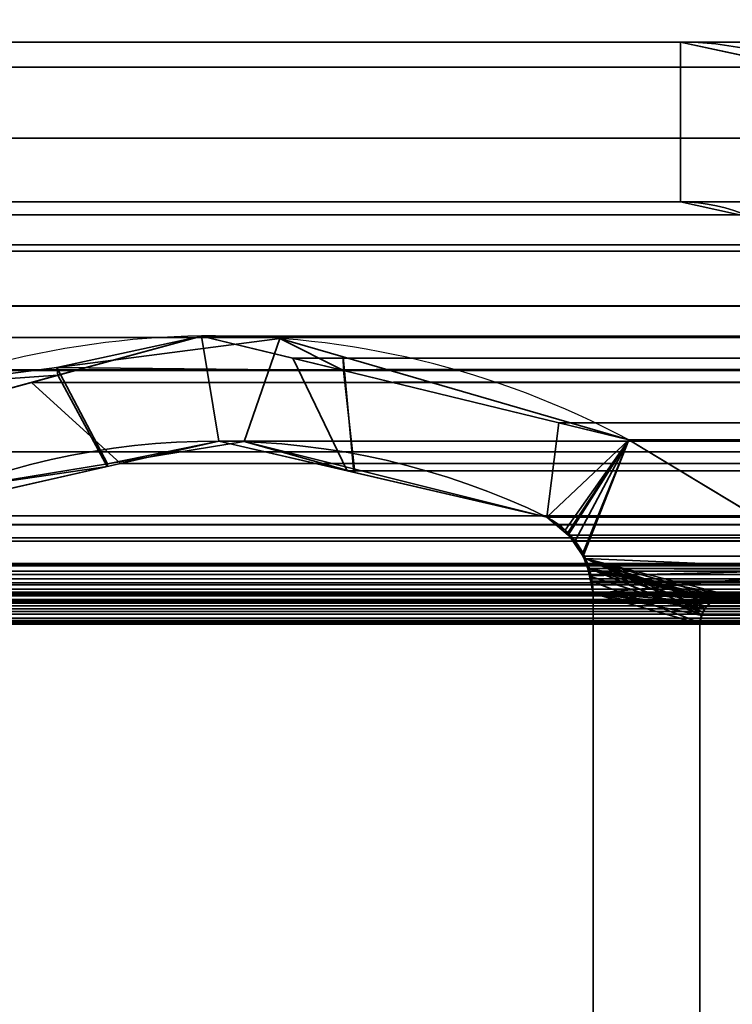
# Model space of a CAD drawing. Header units: millimetres. Extents: x -493 to 6693, y -115 to 135.
# Tile 91 of 256: x -309.38 to -302.69, y 6.97 to 16.21. Entities that reach past the tile are written whole.
import ezdxf

# ---------------------------------------------------------------- set-up
doc = ezdxf.new("R2010")
doc.units = ezdxf.units.MM
doc.layers.add('151', color=7, linetype='Continuous', true_color=0xffffff)

# ---------------------------------------------------------------- blocks, each defined once
blk = doc.blocks.new('UG_SURFACE_001')
at = {"layer": '151', "color": 252, "linetype": 'Continuous', "lineweight": 35}
for points in [[(492.5, -15, 2200.2499), (492.5, 125, 2200.2499), (-492.5, 125, 2200.2499), (-492.5, -15, 2200.2499)], [(-342.5, -15, 2050.2501), (-342.5, 125, 2050.2501), (342.5, 125, 2050.2501), (342.5, -15, 2050.2501)]]:
    blk.add_3dface(points, dxfattribs=at)
blk = doc.blocks.new('UG_SURFACE_150')
at = {"layer": '151', "color": 7, "linetype": 'Continuous', "lineweight": 35}
for points in [[(-309.0308, 12.9471, -7.75), (-307.6741, 13.2423, 2014.924), (-306.3414, 12.9181, 2013.5913)], [(-309.0308, 12.9471, -7.75), (-309.0199, 12.8746, 2016.2699), (-307.6741, 13.2423, 2014.924)], [(-306.3414, 12.9181, 2013.5913), (-306.937, 13.2198, -7.75), (-309.0308, 12.9471, -7.75)], [(-309.0308, 12.9471, -7.75), (-306.937, 13.2198, -7.75), (-307.2734, 12.2515, -7.75), (-308.5538, 12.0433, -7.75)], [(-308.5576, 12.0188, 2015.8076), (-307.5121, 12.2561, 2014.7622), (-307.6741, 13.2423, 2014.924), (-309.0199, 12.8746, 2016.2699)], [(-306.3414, 12.9181, 2013.5913), (-307.6741, 13.2423, 2014.924), (-307.5121, 12.2561, 2014.7622), (-306.2342, 11.9601, 2013.4842)], [(-306.2484, 11.9958, -7.75), (-307.2734, 12.2515, -7.75), (-306.937, 13.2198, -7.75), (-306.343, 13.0469, -7.75)], [(-306.3414, 12.9181, 2013.5913), (-306.343, 13.0469, -7.75), (-306.937, 13.2198, -7.75)], [(-306.343, 13.0469, -7.75), (-306.3414, 12.9181, 2013.5913), (-303.663, 12.2666, 2010.9129)], [(-303.663, 12.2666, 2010.9129), (-303.663, 12.2666, -7.75), (-306.343, 13.0469, -7.75)], [(-306.343, 13.0469, -7.75), (-303.663, 12.2666, -7.75), (-304.4322, 11.5427, -7.75), (-306.2484, 11.9958, -7.75)], [(-309.0199, 12.8746, 2016.2699), (-309.0308, 12.9471, -7.75), (-310.2655, 12.7862, -7.75)], [(-308.5538, 12.0433, -7.75), (-310.0095, 11.8066, -7.75), (-310.2655, 12.7862, -7.75), (-309.0308, 12.9471, -7.75)], [(-311.652, 12.1555, -7.75), (-311.652, 12.1555, 2018.9021), (-309.0199, 12.8746, 2016.2699)], [(-309.0199, 12.8746, 2016.2699), (-310.2655, 12.7862, -7.75), (-311.652, 12.1555, -7.75)], [(-309.0199, 12.8746, 2016.2699), (-311.652, 12.1555, 2018.9021), (-310.595, 11.5565, 2017.8449), (-308.5576, 12.0188, 2015.8076)], [(-306.2342, 11.9601, 2013.4842), (-304.4322, 11.5427, 2011.6823), (-303.663, 12.2666, 2010.9129), (-306.3414, 12.9181, 2013.5913)], [(-307.5121, 12.2561, 2014.7622), (-308.5576, 12.0188, 2015.8076), (-308.5538, 12.0433, -7.75)], [(-307.5121, 12.2561, 2014.7622), (-308.5538, 12.0433, -7.75), (-307.2734, 12.2515, -7.75)], [(-306.2342, 11.9601, 2013.4842), (-307.5121, 12.2561, 2014.7622), (-307.2734, 12.2515, -7.75)], [(-307.2734, 12.2515, -7.75), (-306.2484, 11.9958, -7.75), (-306.2342, 11.9601, 2013.4842)], [(-304.2607, 11.4215, -7.75), (-304.4322, 11.5427, -7.75), (-303.663, 12.2666, -7.75)], [(-303.663, 12.2666, 2010.9129), (-304.4322, 11.5427, 2011.6823), (-304.2403, 11.3814, 2011.4903)], [(-304.2396, 11.3921, -7.75), (-304.2607, 11.4215, -7.75), (-303.663, 12.2666, -7.75)], [(-304.2403, 11.3814, 2011.4903), (-304.1691, 11.3216, 2011.4191), (-303.663, 12.2666, 2010.9129)], [(-304.0977, 11.1942, -7.75), (-304.2396, 11.3921, -7.75), (-303.663, 12.2666, -7.75)], [(-303.663, 12.2666, 2010.9129), (-304.1691, 11.3216, 2011.4191), (-304.1008, 11.1889, 2011.3509)], [(-304.1008, 11.1889, 2011.3509), (-304.0347, 11.0607, 2011.2846), (-301.6499, 11.0514, 2008.8999), (-303.663, 12.2666, 2010.9129)], [(-303.663, 12.2666, -7.75), (-301.6499, 11.0514, -7.75), (-304.0701, 11.1557, -7.75), (-304.0977, 11.1942, -7.75)], [(-303.663, 12.2666, 2010.9129), (-301.6499, 11.0514, 2008.8999), (-301.6499, 11.0514, -7.75), (-303.663, 12.2666, -7.75)], [(-308.5576, 12.0188, 2015.8076), (-310.595, 11.5565, 2017.8449), (-310.0095, 11.8066, -7.75)], [(-310.0095, 11.8066, -7.75), (-308.5538, 12.0433, -7.75), (-308.5576, 12.0188, 2015.8076)], [(-306.2484, 11.9958, -7.75), (-304.4322, 11.5427, -7.75), (-304.4322, 11.5427, 2011.6823)], [(-304.4322, 11.5427, 2011.6823), (-306.2342, 11.9601, 2013.4842), (-306.2484, 11.9958, -7.75)], [(-304.4322, 11.5427, -7.75), (-304.2607, 11.4215, -7.75), (-304.2403, 11.3814, 2011.4903)], [(-304.2403, 11.3814, 2011.4903), (-304.4322, 11.5427, 2011.6823), (-304.4322, 11.5427, -7.75)], [(-304.2607, 11.4215, -7.75), (-304.2396, 11.3921, -7.75), (-304.2403, 11.3814, 2011.4903)], [(-304.1691, 11.3216, 2011.4191), (-304.2403, 11.3814, 2011.4903), (-304.2396, 11.3921, -7.75)], [(-304.2396, 11.3921, -7.75), (-304.0977, 11.1942, -7.75), (-304.1008, 11.1889, 2011.3509)], [(-304.1008, 11.1889, 2011.3509), (-304.1691, 11.3216, 2011.4191), (-304.2396, 11.3921, -7.75)], [(-304.0347, 11.0607, 2011.2846), (-304.1008, 11.1889, 2011.3509), (-304.0977, 11.1942, -7.75)], [(-304.0977, 11.1942, -7.75), (-304.0701, 11.1557, -7.75), (-304.0244, 10.9915, 2011.2743)], [(-304.0244, 10.9915, 2011.2743), (-304.0347, 11.0607, 2011.2846), (-304.0977, 11.1942, -7.75)], [(-304.0701, 11.1557, -7.75), (-302.9121, 10.7338, -7.75), (-302.9472, 10.6857, -7.75)], [(-304.0701, 11.1557, -7.75), (-302.8168, 10.7922, -7.75), (-302.8903, 10.7471, -7.75)], [(-304.0701, 11.1557, -7.75), (-302.7161, 10.8082, -7.75), (-302.8121, 10.793, -7.75)], [(-304.0346, 10.9898, -7.75), (-304.0701, 11.1557, -7.75), (-302.9715, 10.6524, -7.75)], [(-302.8903, 10.7471, -7.75), (-302.9121, 10.7338, -7.75), (-304.0701, 11.1557, -7.75)], [(-302.682, 10.8051, -7.75), (-302.7161, 10.8082, -7.75), (-304.0701, 11.1557, -7.75), (-301.6499, 11.0514, -7.75)], [(-302.8121, 10.793, -7.75), (-302.8168, 10.7922, -7.75), (-304.0701, 11.1557, -7.75)], [(-302.9472, 10.6857, -7.75), (-302.9715, 10.6524, -7.75), (-304.0701, 11.1557, -7.75)], [(-304.0701, 11.1557, -7.75), (-304.0346, 10.9898, -7.75), (-304.0244, 10.9915, 2011.2743)], [(-301.6499, 11.0514, 2008.8999), (-304.0347, 11.0607, 2011.2846), (-304.0244, 10.9915, 2011.2743)], [(-304.0244, 10.9915, 2011.2743), (-304, 10.8277, 2011.25), (-301.6499, 11.0514, 2008.8999)], [(-302.8116, 10.7875, 2010.0615), (-302.7161, 10.8082, 2009.9661), (-301.6499, 11.0514, 2008.8999), (-304, 10.8277, 2011.25)], [(-301.6499, 11.0514, 2008.8999), (-302.7161, 10.8082, 2009.9661), (-302.682, 10.8051, 2009.932)], [(-304, 10.8277, 2011.25), (-304.0244, 10.9915, 2011.2743), (-304.0346, 10.9898, -7.75)], [(-304, 10.8277, -7.75), (-304.0346, 10.9898, -7.75), (-302.9715, 10.6524, -7.75), (-302.9792, 10.6205, -7.75)], [(-304.0346, 10.9898, -7.75), (-304, 10.8277, -7.75), (-304, 10.8277, 2011.25)], [(-304, 4.7035, -7.75), (-304, 10.8277, -7.75), (-302.9979, 10.5427, -7.75), (-302.9979, 6.7467, -7.75)], [(-302.9792, 10.6205, -7.75), (-302.9979, 10.5427, -7.75), (-304, 10.8277, -7.75)], [(-304, 10.8277, 2011.25), (-302.9979, 10.5427, 2010.2479), (-302.9839, 10.6216, 2010.2339)], [(-302.9979, 6.7467, 2010.2479), (-302.9979, 10.5427, 2010.2479), (-304, 10.8277, 2011.25), (-304, 4.7035, 2011.25)], [(-302.9839, 10.6216, 2010.2339), (-302.9838, 10.6222, 2010.2339), (-304, 10.8277, 2011.25)], [(-304, 10.8277, 2011.25), (-302.8453, 10.7801, 2010.0954), (-302.8116, 10.7875, 2010.0615)], [(-304, 10.8277, 2011.25), (-302.9386, 10.705, 2010.1886), (-302.8899, 10.7442, 2010.1399)], [(-302.8899, 10.7442, 2010.1399), (-302.8453, 10.7801, 2010.0954), (-304, 10.8277, 2011.25)], [(-304, 10.8277, 2011.25), (-302.9838, 10.6222, 2010.2339), (-302.9489, 10.6862, 2010.1988)], [(-302.9489, 10.6862, 2010.1988), (-302.9386, 10.705, 2010.1886), (-304, 10.8277, 2011.25)], [(-304, 10.8277, -7.75), (-304, 4.7035, -7.75), (-304, 4.7035, 2011.25), (-304, 10.8277, 2011.25)], [(-302.9472, 10.6857, -7.75), (-302.9121, 10.7338, -7.75), (-302.8899, 10.7442, 2010.1399)], [(-302.8899, 10.7442, 2010.1399), (-302.9386, 10.705, 2010.1886), (-302.9472, 10.6857, -7.75)], [(-302.9121, 10.7338, -7.75), (-302.8903, 10.7471, -7.75), (-302.8899, 10.7442, 2010.1399)], [(-302.8903, 10.7471, -7.75), (-302.8168, 10.7922, -7.75), (-302.8116, 10.7875, 2010.0615)], [(-302.8116, 10.7875, 2010.0615), (-302.8453, 10.7801, 2010.0954), (-302.8903, 10.7471, -7.75)], [(-302.8453, 10.7801, 2010.0954), (-302.8899, 10.7442, 2010.1399), (-302.8903, 10.7471, -7.75)], [(-302.8168, 10.7922, -7.75), (-302.8121, 10.793, -7.75), (-302.8116, 10.7875, 2010.0615)], [(-302.8121, 10.793, -7.75), (-302.7161, 10.8082, -7.75), (-302.7161, 10.8082, 2009.9661)], [(-302.7161, 10.8082, 2009.9661), (-302.8116, 10.7875, 2010.0615), (-302.8121, 10.793, -7.75)], [(-302.7161, 10.8082, -7.75), (-302.682, 10.8051, -7.75), (-302.6485, 10.798, 2009.8984)], [(-302.6485, 10.798, 2009.8984), (-302.682, 10.8051, 2009.932), (-302.7161, 10.8082, -7.75)], [(-302.682, 10.8051, 2009.932), (-302.7161, 10.8082, 2009.9661), (-302.7161, 10.8082, -7.75)], [(-302.9489, 10.6862, 2010.1988), (-302.9838, 10.6222, 2010.2339), (-302.9715, 10.6524, -7.75)], [(-302.9792, 10.6205, -7.75), (-302.9715, 10.6524, -7.75), (-302.9838, 10.6222, 2010.2339)], [(-302.9715, 10.6524, -7.75), (-302.9472, 10.6857, -7.75), (-302.9489, 10.6862, 2010.1988)], [(-302.9386, 10.705, 2010.1886), (-302.9489, 10.6862, 2010.1988), (-302.9472, 10.6857, -7.75)], [(-302.9979, 10.5427, -7.75), (-302.9792, 10.6205, -7.75), (-302.9839, 10.6216, 2010.2339)], [(-302.9839, 10.6216, 2010.2339), (-302.9979, 10.5427, 2010.2479), (-302.9979, 10.5427, -7.75)], [(-302.9979, 10.5427, 2010.2479), (-302.9979, 6.7467, 2010.2479), (-302.9979, 6.7467, -7.75), (-302.9979, 10.5427, -7.75)], [(-302.9838, 10.6222, 2010.2339), (-302.9839, 10.6216, 2010.2339), (-302.9792, 10.6205, -7.75)]]:
    blk.add_3dface(points, dxfattribs=at)
blk = doc.blocks.new('UG_SURFACE_151')
at = {"layer": '151', "color": 7, "linetype": 'Continuous', "lineweight": 35}
for points in [[(-309.2689, 12.8066, 2016.5188), (-307.6741, 13.2423, 2014.924), (-307.5121, 12.2561, 2014.7622), (-308.4338, 12.0469, 2015.6839)], [(-309.2689, 12.8066, 2016.5188), (309.2689, 12.8066, 2016.5188), (307.6741, 13.2423, 2014.924)], [(-307.6741, 13.2423, 2014.924), (-309.2689, 12.8066, 2016.5188), (307.6741, 13.2423, 2014.924)], [(-306.3062, 11.9768, 2013.5562), (-307.5121, 12.2561, 2014.7622), (-307.6741, 13.2423, 2014.924), (-306.8175, 13.0339, 2014.0676)], [(307.6741, 13.2423, 2014.924), (306.8175, 13.0339, 2014.0676), (-306.8175, 13.0339, 2014.0676), (-307.6741, 13.2423, 2014.924)], [(-306.8175, 13.0339, 2014.0676), (-304.3227, 12.4271, 2011.5726), (-304.4322, 11.5427, 2011.6823), (-306.3062, 11.9768, 2013.5562)], [(304.3227, 12.4271, 2011.5726), (-304.3227, 12.4271, 2011.5726), (-306.8175, 13.0339, 2014.0676), (306.8175, 13.0339, 2014.0676)], [(-308.4338, 12.0469, 2015.6839), (-310.595, 11.5565, 2017.8449), (-311.652, 12.1555, 2018.9021), (-309.2689, 12.8066, 2016.5188)], [(309.2689, 12.8066, 2016.5188), (-309.2689, 12.8066, 2016.5188), (-311.652, 12.1555, 2018.9021), (311.652, 12.1555, 2018.9021)], [(-304.2326, 11.3749, 2011.4825), (-304.4322, 11.5427, 2011.6823), (-304.3227, 12.4271, 2011.5726), (-303.663, 12.2666, 2010.9129)], [(303.663, 12.2666, 2010.9129), (-303.663, 12.2666, 2010.9129), (-304.3227, 12.4271, 2011.5726), (304.3227, 12.4271, 2011.5726)], [(307.5121, 12.2561, 2014.7622), (-308.4338, 12.0469, 2015.6839), (-307.5121, 12.2561, 2014.7622)], [(307.5121, 12.2561, 2014.7622), (308.4338, 12.0469, 2015.6839), (-308.4338, 12.0469, 2015.6839)], [(-307.5121, 12.2561, 2014.7622), (306.3062, 11.9768, 2013.5562), (307.5121, 12.2561, 2014.7622)], [(-307.5121, 12.2561, 2014.7622), (-306.3062, 11.9768, 2013.5562), (306.3062, 11.9768, 2013.5562)], [(-303.663, 12.2666, 2010.9129), (-304.1691, 11.3216, 2011.4191), (-304.2326, 11.3749, 2011.4825)], [(-304.0937, 11.1752, 2011.3437), (-304.1691, 11.3216, 2011.4191), (-303.663, 12.2666, 2010.9129)], [(-303.663, 12.2666, 2010.9129), (-301.6499, 11.0514, 2008.8999), (-304.0347, 11.0607, 2011.2846), (-304.0937, 11.1752, 2011.3437)], [(303.663, 12.2666, 2010.9129), (301.6499, 11.0514, 2008.8999), (-301.6499, 11.0514, 2008.8999), (-303.663, 12.2666, 2010.9129)], [(313.4445, 11.0875, 2020.6945), (311.652, 12.1555, 2018.9021), (-311.652, 12.1555, 2018.9021), (-313.4445, 11.0875, 2020.6945)], [(310.595, 11.5565, 2017.8449), (-310.595, 11.5565, 2017.8449), (-308.4338, 12.0469, 2015.6839), (308.4338, 12.0469, 2015.6839)], [(306.3062, 11.9768, 2013.5562), (-306.3062, 11.9768, 2013.5562), (-304.4322, 11.5427, 2011.6823), (304.4322, 11.5427, 2011.6823)], [(-310.7077, 11.4722, 2017.9577), (-310.595, 11.5565, 2017.8449), (310.595, 11.5565, 2017.8449)], [(310.595, 11.5565, 2017.8449), (310.605, 11.552, 2017.8549), (-310.7077, 11.4722, 2017.9577)], [(310.605, 11.552, 2017.8549), (310.7073, 11.4721, 2017.9574), (-310.7077, 11.4722, 2017.9577)], [(310.886, 11.3326, 2018.136), (-310.8725, 11.3488, 2018.1224), (-310.7077, 11.4722, 2017.9577)], [(-310.7077, 11.4722, 2017.9577), (310.7073, 11.4721, 2017.9574), (310.886, 11.3326, 2018.136)], [(304.4322, 11.5427, 2011.6823), (-304.4322, 11.5427, 2011.6823), (-304.2326, 11.3749, 2011.4825), (304.2326, 11.3749, 2011.4825)], [(304.1691, 11.3216, 2011.4191), (-304.2326, 11.3749, 2011.4825), (-304.1691, 11.3216, 2011.4191)], [(304.1691, 11.3216, 2011.4191), (304.2326, 11.3749, 2011.4825), (-304.2326, 11.3749, 2011.4825)], [(311.0107, 11.1085, 2018.2607), (-311.0102, 11.1078, 2018.2602), (-310.8901, 11.318, 2018.1401)], [(310.886, 11.3326, 2018.136), (-310.8901, 11.318, 2018.1401), (-310.8725, 11.3488, 2018.1224)], [(310.886, 11.3326, 2018.136), (310.8926, 11.3208, 2018.1425), (-310.8901, 11.318, 2018.1401)], [(-310.8901, 11.318, 2018.1401), (310.8926, 11.3208, 2018.1425), (311.0107, 11.1085, 2018.2607)], [(-304.1691, 11.3216, 2011.4191), (304.0937, 11.1752, 2011.3437), (304.1691, 11.3216, 2011.4191)], [(-304.1691, 11.3216, 2011.4191), (-304.0937, 11.1752, 2011.3437), (304.0937, 11.1752, 2011.3437)], [(313.4445, 11.0875, 2020.6945), (-313.4445, 11.0875, 2020.6945), (-313.4978, 11.0368, 2020.7477), (313.4978, 11.0368, 2020.7477)], [(311.0184, 11.0946, 2018.2683), (-311.0615, 10.8663, 2018.3115), (-311.0196, 11.0912, 2018.2695)], [(311.0184, 11.0946, 2018.2683), (311.0615, 10.8663, 2018.3115), (-311.0615, 10.8663, 2018.3115)], [(311.0184, 11.0946, 2018.2683), (-311.0196, 11.0912, 2018.2695), (-311.0102, 11.1078, 2018.2602)], [(-311.0102, 11.1078, 2018.2602), (311.0107, 11.1085, 2018.2607), (311.0184, 11.0946, 2018.2683)], [(304.0347, 11.0607, 2011.2846), (-304.0937, 11.1752, 2011.3437), (-304.0347, 11.0607, 2011.2846)], [(304.0347, 11.0607, 2011.2846), (304.0937, 11.1752, 2011.3437), (-304.0937, 11.1752, 2011.3437)], [(-313.5506, 10.9642, 2020.8006), (313.5506, 10.9642, 2020.8006), (313.5326, 11.0036, 2020.7827)], [(-313.5326, 11.0036, 2020.7827), (-313.5506, 10.9642, 2020.8006), (313.5326, 11.0036, 2020.7827)], [(313.5326, 11.0036, 2020.7827), (313.4978, 11.0368, 2020.7477), (-313.4978, 11.0368, 2020.7477), (-313.5326, 11.0036, 2020.7827)], [(-304.0347, 11.0607, 2011.2846), (304.0171, 10.9423, 2011.2672), (304.0347, 11.0607, 2011.2846)], [(-304.0347, 11.0607, 2011.2846), (-304.0171, 10.9423, 2011.2672), (304.0171, 10.9423, 2011.2672)], [(-304.0171, 10.9423, 2011.2672), (-304.0347, 11.0607, 2011.2846), (-302.9838, 10.6222, 2010.2339), (-302.9963, 10.5516, 2010.2463)], [(-304.0347, 11.0607, 2011.2846), (-302.7161, 10.8082, 2009.9661), (-302.8019, 10.7896, 2010.052)], [(-304.0347, 11.0607, 2011.2846), (-302.8453, 10.7801, 2010.0954), (-302.8748, 10.7564, 2010.1249)], [(-302.682, 10.8051, 2009.932), (-302.7161, 10.8082, 2009.9661), (-304.0347, 11.0607, 2011.2846), (-301.6499, 11.0514, 2008.8999)], [(-304.0347, 11.0607, 2011.2846), (-302.9386, 10.705, 2010.1886), (-302.9388, 10.7047, 2010.1888), (-302.98, 10.6291, 2010.2301)], [(-302.8019, 10.7896, 2010.052), (-302.8453, 10.7801, 2010.0954), (-304.0347, 11.0607, 2011.2846)], [(-302.8748, 10.7564, 2010.1249), (-302.9386, 10.705, 2010.1886), (-304.0347, 11.0607, 2011.2846)], [(-302.98, 10.6291, 2010.2301), (-302.9838, 10.6222, 2010.2339), (-304.0347, 11.0607, 2011.2846)], [(-313.5839, 10.838, 2020.834), (313.5839, 10.838, 2020.834), (313.5758, 10.9091, 2020.8259)], [(-313.5758, 10.9091, 2020.8259), (-313.5839, 10.838, 2020.834), (313.5758, 10.9091, 2020.8259)], [(313.5758, 10.9091, 2020.8259), (313.5682, 10.9257, 2020.8182), (-313.5682, 10.9257, 2020.8182), (-313.5758, 10.9091, 2020.8259)], [(313.5506, 10.9642, 2020.8006), (-313.5506, 10.9642, 2020.8006), (-313.5682, 10.9257, 2020.8182), (313.5682, 10.9257, 2020.8182)], [(304.0171, 10.9423, 2011.2672), (-304.0171, 10.9423, 2011.2672), (-304, 10.8277, 2011.25), (304, 10.8277, 2011.25)], [(-302.9963, 10.5516, 2010.2463), (-302.9979, 10.5427, 2010.2479), (-304, 10.8277, 2011.25), (-304.0171, 10.9423, 2011.2672)], [(313.5839, 10.838, 2020.834), (-313.5839, 10.838, 2020.834), (-313.5854, 10.8249, 2020.8354)], [(313.5854, 10.8249, 2020.8354), (313.5839, 10.838, 2020.834), (-313.5854, 10.8249, 2020.8354)], [(-313.5854, 10.8249, 2020.8354), (-313.572, 10.7445, 2020.822), (313.572, 10.7445, 2020.822), (313.5854, 10.8249, 2020.8354)], [(312.3996, 10.8171, 2019.6495), (313.1971, 10.5484, 2020.447), (-313.1971, 10.5484, 2020.447), (-312.3996, 10.8171, 2019.6495)], [(312.3996, 10.8171, 2019.6495), (-312.3996, 10.8171, 2019.6495), (-312.3857, 10.8169, 2019.6357)], [(312.3439, 10.826, 2019.594), (-312.3857, 10.8169, 2019.6357), (-312.3131, 10.8159, 2019.5632)], [(312.3439, 10.826, 2019.594), (312.3856, 10.8193, 2019.6357), (-312.3857, 10.8169, 2019.6357)], [(-312.3857, 10.8169, 2019.6357), (312.3856, 10.8193, 2019.6357), (312.3996, 10.8171, 2019.6495)], [(-312.3131, 10.8159, 2019.5632), (312.3137, 10.8195, 2019.5637), (312.3439, 10.826, 2019.594)], [(312.3137, 10.8195, 2019.5637), (-312.3131, 10.8159, 2019.5632), (-312.26, 10.8152, 2019.51)], [(-312.26, 10.8152, 2019.51), (312.2388, 10.8035, 2019.4888), (312.3137, 10.8195, 2019.5637)], [(-312.26, 10.8152, 2019.51), (-312.2396, 10.8032, 2019.4895), (312.2388, 10.8035, 2019.4888)], [(-311.0615, 5.7187, 2018.3115), (-311.0615, 10.8663, 2018.3115), (311.0615, 10.8663, 2018.3115), (311.0615, 5.7187, 2018.3115)], [(-304, 10.8277, 2011.25), (-304, 4.7035, 2011.25), (304, 4.7035, 2011.25), (304, 10.8277, 2011.25)], [(-304, 4.7035, 2011.25), (-304, 10.8277, 2011.25), (-302.9979, 10.5427, 2010.2479), (-302.9979, 6.7467, 2010.2479)], [(313.572, 10.7445, 2020.822), (-313.572, 10.7445, 2020.822), (-313.5677, 10.736, 2020.8178), (313.5677, 10.736, 2020.8178)], [(313.5677, 10.736, 2020.8178), (-313.5677, 10.736, 2020.8178), (-313.5287, 10.6585, 2020.7787)], [(313.5287, 10.6585, 2020.7787), (313.5677, 10.736, 2020.8178), (-313.5287, 10.6585, 2020.7787)], [(312.2226, 10.8, 2019.4726), (312.2388, 10.8035, 2019.4888), (-312.2396, 10.8032, 2019.4895)], [(312.2042, 10.7898, 2019.4542), (-312.2396, 10.8032, 2019.4895), (-312.1823, 10.7697, 2019.4323)], [(312.2042, 10.7898, 2019.4542), (312.2226, 10.8, 2019.4726), (-312.2396, 10.8032, 2019.4895)], [(-312.1823, 10.7697, 2019.4323), (312.1832, 10.7696, 2019.4333), (312.2042, 10.7898, 2019.4542)], [(312.1832, 10.7696, 2019.4333), (-312.1823, 10.7697, 2019.4323), (-312.1634, 10.7586, 2019.4135)], [(-312.1634, 10.7586, 2019.4135), (312.1261, 10.7148, 2019.376), (312.1832, 10.7696, 2019.4333)], [(-312.1634, 10.7586, 2019.4135), (-312.1286, 10.7112, 2019.3787), (312.1261, 10.7148, 2019.376)], [(-302.9386, 10.705, 2010.1886), (-302.8748, 10.7564, 2010.1249), (302.8748, 10.7564, 2010.1249), (302.9386, 10.705, 2010.1886)], [(302.8748, 10.7564, 2010.1249), (-302.8748, 10.7564, 2010.1249), (-302.8453, 10.7801, 2010.0954)], [(-302.8453, 10.7801, 2010.0954), (-302.8019, 10.7896, 2010.052), (302.8019, 10.7896, 2010.052), (302.8453, 10.7801, 2010.0954)], [(302.8453, 10.7801, 2010.0954), (302.8748, 10.7564, 2010.1249), (-302.8453, 10.7801, 2010.0954)], [(302.8019, 10.7896, 2010.052), (-302.8019, 10.7896, 2010.052), (-302.7161, 10.8082, 2009.9661), (302.7161, 10.8082, 2009.9661)], [(302.682, 10.8051, 2009.932), (-302.7161, 10.8082, 2009.9661), (-302.682, 10.8051, 2009.932)], [(302.682, 10.8051, 2009.932), (302.7161, 10.8082, 2009.9661), (-302.7161, 10.8082, 2009.9661)], [(-313.5287, 10.6585, 2020.7787), (-313.5278, 10.6576, 2020.7777), (313.5278, 10.6576, 2020.7777), (313.5287, 10.6585, 2020.7787)], [(313.5278, 10.6576, 2020.7777), (-313.5278, 10.6576, 2020.7777), (-313.4589, 10.5964, 2020.7088), (313.4589, 10.5964, 2020.7088)], [(312.1259, 10.7145, 2019.3758), (312.1261, 10.7148, 2019.376), (-312.1286, 10.7112, 2019.3787)], [(312.1259, 10.7145, 2019.3758), (-312.1286, 10.7112, 2019.3787), (-312.1071, 10.6819, 2019.357)], [(-312.1071, 10.6819, 2019.357), (312.0888, 10.6334, 2019.3388), (312.1259, 10.7145, 2019.3758)], [(-312.1071, 10.6819, 2019.357), (-312.0888, 10.6334, 2019.3388), (312.0888, 10.6334, 2019.3388)], [(312.0888, 6.3541, 2019.3388), (312.0888, 10.6334, 2019.3388), (-312.0888, 10.6334, 2019.3388), (-312.0888, 6.3541, 2019.3388)], [(-302.9838, 10.6222, 2010.2339), (-302.98, 10.6291, 2010.2301), (302.98, 10.6291, 2010.2301), (302.9838, 10.6222, 2010.2339)], [(302.98, 10.6291, 2010.2301), (-302.98, 10.6291, 2010.2301), (-302.9388, 10.7047, 2010.1888), (302.9388, 10.7047, 2010.1888)], [(302.9388, 10.7047, 2010.1888), (-302.9388, 10.7047, 2010.1888), (-302.9386, 10.705, 2010.1886)], [(302.9386, 10.705, 2010.1886), (302.9388, 10.7047, 2010.1888), (-302.9386, 10.705, 2010.1886)], [(313.4589, 10.5964, 2020.7088), (-313.4589, 10.5964, 2020.7088), (-313.4325, 10.573, 2020.6826)], [(313.4325, 10.573, 2020.6826), (313.4589, 10.5964, 2020.7088), (-313.4325, 10.573, 2020.6826)], [(313.4017, 10.558, 2020.6518), (-313.4325, 10.573, 2020.6826), (-313.4017, 10.558, 2020.6518)], [(313.4017, 10.558, 2020.6518), (313.4325, 10.573, 2020.6826), (-313.4325, 10.573, 2020.6826)], [(-313.4017, 10.558, 2020.6518), (-313.3788, 10.5549, 2020.6287), (313.3788, 10.5549, 2020.6287), (313.4017, 10.558, 2020.6518)], [(313.3788, 10.5549, 2020.6287), (-313.3788, 10.5549, 2020.6287), (-313.2904, 10.543, 2020.5405), (313.2904, 10.543, 2020.5405)], [(313.2478, 10.5372, 2020.4978), (-313.2904, 10.543, 2020.5405), (-313.2478, 10.5372, 2020.4978)], [(313.2478, 10.5372, 2020.4978), (313.2904, 10.543, 2020.5405), (-313.2904, 10.543, 2020.5405)], [(-313.2478, 10.5372, 2020.4978), (313.1971, 10.5484, 2020.447), (313.2478, 10.5372, 2020.4978)], [(-313.2478, 10.5372, 2020.4978), (-313.1971, 10.5484, 2020.447), (313.1971, 10.5484, 2020.447)], [(302.9979, 10.5427, 2010.2479), (-302.9979, 10.5427, 2010.2479), (-302.9963, 10.5516, 2010.2463), (302.9963, 10.5516, 2010.2463)], [(302.9979, 10.5427, 2010.2479), (302.9979, 6.7467, 2010.2479), (-302.9979, 6.7467, 2010.2479), (-302.9979, 10.5427, 2010.2479)], [(302.9838, 10.6222, 2010.2339), (-302.9963, 10.5516, 2010.2463), (-302.9838, 10.6222, 2010.2339)], [(302.9838, 10.6222, 2010.2339), (302.9963, 10.5516, 2010.2463), (-302.9963, 10.5516, 2010.2463)]]:
    blk.add_3dface(points, dxfattribs=at)
blk = doc.blocks.new('UG_SURFACE_154')
at = {"layer": '151', "color": 252, "linetype": 'Continuous', "lineweight": 35}
for points in [[(-311.42, 16, 2018.6701), (-303.1802, 16, 2010.4303), (-303.1802, 16, -7.75), (-311.42, 16, -7.75)], [(-311.42, 14.5, 2018.6701), (-303.1802, 14.5, 2010.4303), (-303.1802, 16, 2010.4303), (-311.42, 16, 2018.6701)], [(-311.42, 16, -7.75), (-303.1802, 16, -7.75), (-303.1802, 14.5, -7.75), (-311.42, 14.5, -7.75)], [(-301.903, 15.7227, 2009.1529), (-301.903, 15.7227, -7.75), (-303.1802, 16, -7.75), (-303.1802, 16, 2010.4303)], [(-303.1802, 14.5, 2010.4303), (-302.525, 14.3577, 2009.7749), (-301.903, 15.7227, 2009.1529), (-303.1802, 16, 2010.4303)], [(-303.1802, 16, -7.75), (-301.903, 15.7227, -7.75), (-302.525, 14.3577, -7.75), (-303.1802, 14.5, -7.75)], [(-311.42, 14.5, 2018.6701), (-311.42, 14.5, -7.75), (-303.1802, 14.5, -7.75), (-303.1802, 14.5, 2010.4303)], [(-303.1802, 14.5, 2010.4303), (-303.1802, 14.5, -7.75), (-302.525, 14.3577, -7.75), (-302.525, 14.3577, 2009.7749)]]:
    blk.add_3dface(points, dxfattribs=at)
blk = doc.blocks.new('UG_SURFACE_155')
at = {"layer": '151', "color": 252, "linetype": 'Continuous', "lineweight": 35}
for points in [[(-311.42, 16, 2018.6701), (-303.1802, 16, 2010.4303), (-303.1802, 16, -7.75), (-311.42, 16, -7.75)], [(-311.42, 14.5, 2018.6701), (-303.1802, 14.5, 2010.4303), (-303.1802, 16, 2010.4303), (-311.42, 16, 2018.6701)], [(-311.42, 16, -7.75), (-303.1802, 16, -7.75), (-303.1802, 14.5, -7.75), (-311.42, 14.5, -7.75)], [(-301.903, 15.7227, 2009.1529), (-301.903, 15.7227, -7.75), (-303.1802, 16, -7.75), (-303.1802, 16, 2010.4303)], [(-303.1802, 14.5, 2010.4303), (-302.525, 14.3577, 2009.7749), (-301.903, 15.7227, 2009.1529), (-303.1802, 16, 2010.4303)], [(-303.1802, 16, -7.75), (-301.903, 15.7227, -7.75), (-302.525, 14.3577, -7.75), (-303.1802, 14.5, -7.75)], [(-311.42, 14.5, 2018.6701), (-311.42, 14.5, -7.75), (-303.1802, 14.5, -7.75), (-303.1802, 14.5, 2010.4303)], [(-303.1802, 14.5, 2010.4303), (-303.1802, 14.5, -7.75), (-302.525, 14.3577, -7.75), (-302.525, 14.3577, 2009.7749)]]:
    blk.add_3dface(points, dxfattribs=at)
blk = doc.blocks.new('UG_SURFACE_157')
at = {"layer": '151', "color": 252, "linetype": 'Continuous', "lineweight": 35}
for points in [[(311.42, 16, 2018.6701), (-311.42, 16, 2018.6701), (-312.5987, 15.7655, 2019.8486), (312.5987, 15.7655, 2019.8486)], [(-311.42, 16, 2018.6701), (311.42, 16, 2018.6701), (303.1802, 16, 2010.4303), (-303.1802, 16, 2010.4303)], [(-311.42, 16, 2018.6701), (-303.1802, 16, 2010.4303), (-303.1802, 14.5, 2010.4303), (-311.42, 14.5, 2018.6701)], [(301.903, 15.7227, 2009.1529), (-301.903, 15.7227, 2009.1529), (-303.1802, 16, 2010.4303), (303.1802, 16, 2010.4303)], [(-303.1802, 16, 2010.4303), (-301.903, 15.7227, 2009.1529), (-302.525, 14.3577, 2009.7749), (-303.1802, 14.5, 2010.4303)], [(312.5987, 15.7655, 2019.8486), (-312.5987, 15.7655, 2019.8486), (-313.5979, 15.0979, 2020.8478), (313.5979, 15.0979, 2020.8478)], [(313.5979, 15.0979, 2020.8478), (-313.5979, 15.0979, 2020.8478), (-314.2655, 14.0987, 2021.5156), (314.2655, 14.0987, 2021.5156)], [(312.0247, 14.3797, 2019.2747), (-312.0247, 14.3797, 2019.2747), (-311.42, 14.5, 2018.6701), (311.42, 14.5, 2018.6701)], [(-311.42, 14.5, 2018.6701), (-303.1802, 14.5, 2010.4303), (303.1802, 14.5, 2010.4303), (311.42, 14.5, 2018.6701)], [(303.1802, 14.5, 2010.4303), (-303.1802, 14.5, 2010.4303), (-302.525, 14.3577, 2009.7749), (302.525, 14.3577, 2009.7749)], [(312.5372, 14.0372, 2019.7873), (-312.5372, 14.0372, 2019.7873), (-312.0247, 14.3797, 2019.2747), (312.0247, 14.3797, 2019.2747)], [(314.4408, 13.5209, 2021.6908), (314.2655, 14.0987, 2021.5156), (-314.2655, 14.0987, 2021.5156), (-314.4408, 13.5209, 2021.6908)], [(312.8797, 13.5246, 2020.1297), (-312.8797, 13.5246, 2020.1297), (-312.5372, 14.0372, 2019.7873), (312.5372, 14.0372, 2019.7873)], [(-314.5, 12.92, 2021.75), (314.5, 12.92, 2021.75), (314.4408, 13.5209, 2021.6908)], [(-314.4408, 13.5209, 2021.6908), (-314.5, 12.92, 2021.75), (314.4408, 13.5209, 2021.6908)], [(-312.9697, 13.2282, 2020.2196), (-312.8797, 13.5246, 2020.1297), (312.8797, 13.5246, 2020.1297), (312.9697, 13.2282, 2020.2196)], [(312.9697, 13.2282, 2020.2196), (-313, 12.92, 2020.2501), (-312.9697, 13.2282, 2020.2196)], [(312.9697, 13.2282, 2020.2196), (313, 12.92, 2020.2501), (-313, 12.92, 2020.2501)], [(-314.5, -21.92, 2021.75), (314.5, -21.92, 2021.75), (314.5, 12.92, 2021.75), (-314.5, 12.92, 2021.75)], [(-313, -21.92, 2020.2501), (-313, 12.92, 2020.2501), (313, 12.92, 2020.2501), (313, -21.92, 2020.2501)]]:
    blk.add_3dface(points, dxfattribs=at)

msp = doc.modelspace()

# ---------------------------------------------------------------- linework, layer by layer
at = {"layer": '151', "color": 253, "linetype": 'Continuous', "lineweight": -3}
for p, q in [((-311.42, 16, 2018.67), (-303.1802, 16, 2010.4302)), ((-303.1802, 16, -7.75), (-311.42, 16, -7.75)), ((311.42, 16, 2018.67), (-311.42, 16, 2018.67)), ((-311.42, 16, 2018.67), (-303.1802, 16, 2010.4302)), ((-303.1802, 16, -7.75), (-311.42, 16, -7.75)), ((-311.42, 16, 2018.67), (-303.1802, 16, 2010.4302)), ((-303.1802, 16, 2010.4302), (-303.1802, 16, -7.75)), ((-303.1802, 16, 2010.4302), (-303.1802, 16, -7.75)), ((303.1802, 16, 2010.4302), (-303.1802, 16, 2010.4302)), ((311.42, 14.5, 2018.67), (-311.42, 14.5, 2018.67)), ((-311.42, 14.5, 2018.67), (-303.1802, 14.5, 2010.4302)), ((-311.42, 14.5, 2018.67), (-303.1802, 14.5, 2010.4302)), ((-311.42, 14.5, 2018.67), (-303.1802, 14.5, 2010.4302)), ((-303.1802, 14.5, -7.75), (-311.42, 14.5, -7.75)), ((-303.1802, 14.5, -7.75), (-311.42, 14.5, -7.75)), ((303.1802, 14.5, 2010.4302), (-303.1802, 14.5, 2010.4302)), ((-303.1802, 14.5, 2010.4302), (-303.1802, 14.5, -7.75)), ((-303.1802, 14.5, 2010.4302), (-303.1802, 14.5, -7.75)), ((314.5, 12.92, 2021.75), (-314.5, 12.92, 2021.75)), ((313, 12.92, 2020.25), (-313, 12.92, 2020.25)), ((-303.663, 12.2666, 2010.913), (-303.663, 12.2666, -7.75)), ((-301.6499, 11.0514, 2008.8999), (-303.663, 12.2666, 2010.913)), ((303.663, 12.2666, 2010.913), (-303.663, 12.2666, 2010.913)), ((-303.663, 12.2666, 2010.913), (-301.6499, 11.0514, 2008.8999)), ((-303.663, 12.2666, -7.75), (-301.6499, 11.0514, -7.75)), ((311.652, 12.1555, 2018.902), (-311.652, 12.1555, 2018.902)), ((-310.595, 11.5565, 2017.845), (310.595, 11.5565, 2017.845)), ((-304.4322, 11.5427, -7.75), (-304.4322, 11.5427, 2011.6822)), ((-304.4322, 11.5427, 2011.6822), (304.4322, 11.5427, 2011.6822)), ((313.4445, 11.0875, 2020.6945), (-313.4445, 11.0875, 2020.6945)), ((312.3996, 10.8171, 2019.6496), (-312.3996, 10.8171, 2019.6496)), ((-311.0615, 10.8663, 2018.3115), (311.0615, 10.8663, 2018.3115)), ((-304, 4.7035, 2011.25), (-304, 10.8277, 2011.25)), ((-304, 10.8277, -7.75), (-304, 4.7035, -7.75)), ((-304, 10.8277, 2011.25), (304, 10.8277, 2011.25)), ((-304, 4.7035, 2011.25), (-304, 10.8277, 2011.25)), ((-304, 10.8277, -7.75), (-304, 10.8277, 2011.25)), ((313.572, 10.7445, 2020.822), (-313.572, 10.7445, 2020.822)), ((302.7161, 10.8082, 2009.9661), (-302.7161, 10.8082, 2009.9661)), ((-302.7161, 10.8082, 2009.9661), (-302.7161, 10.8082, -7.75)), ((312.0888, 10.6334, 2019.3388), (-312.0888, 10.6334, 2019.3388)), ((313.1971, 10.5484, 2020.4471), (-313.1971, 10.5484, 2020.4471)), ((-302.9979, 10.5427, -7.75), (-302.9979, 6.7467, -7.75)), ((-302.9979, 10.5427, 2010.2479), (-302.9979, 10.5427, -7.75)), ((302.9979, 10.5427, 2010.2479), (-302.9979, 10.5427, 2010.2479)), ((-302.9979, 10.5427, 2010.2479), (-302.9979, 6.7467, 2010.2479)), ((-302.9979, 10.5427, 2010.2479), (-302.9979, 6.7467, 2010.2479))]:
    msp.add_line(p, q, dxfattribs=at)
for radius in [3.08, 3.08, 1.58, 1.58]:
    msp.add_arc((-303.1802, 12.92, -7.75), radius, 352, 90, dxfattribs=at)
at = {"layer": '151', "color": 253, "linetype": 'Continuous', "lineweight": -3, "extrusion": (-0.707107, -6.12323e-17, -0.707107)}
for major_axis in [(-3.08, 0, 3.08), (-3.08, 0, 3.08), (-3.08, 0, 3.08), (-1.58, 0, 1.58), (-1.58, 0, 1.58), (-1.58, 0, 1.58)]:
    msp.add_ellipse((-303.1802, 12.92, 2010.4302), major_axis=major_axis, ratio=0.707107, start_param=1.570796, end_param=3.281219, dxfattribs=at)
at = {"layer": '151', "color": 253, "linetype": 'Continuous', "lineweight": -3}
for points in [[(-303.663, 12.2666, 2010.913), (-306.1674, 13.6068, 2013.4174), (-309.1854, 13.5654, 2016.4354), (-311.652, 12.1555, 2018.902)], [(-303.663, 12.2666, -7.75), (-306.1674, 13.6068, -7.75), (-309.1854, 13.5654, -7.75), (-311.652, 12.1555, -7.75)], [(-303.663, 12.2666, 2010.913), (-306.1674, 13.6068, 2013.4174), (-309.1854, 13.5654, 2016.4354), (-311.652, 12.1555, 2018.902)], [(-304.4322, 11.5427, 2011.6822), (-306.3766, 12.4889, 2013.6266), (-308.6467, 12.4942, 2015.8967), (-310.595, 11.5565, 2017.845)], [(-310.595, 11.5565, 2017.845), (-308.6467, 12.4942, 2015.8967), (-306.3766, 12.4889, 2013.6266), (-304.4322, 11.5427, 2011.6822)], [(-304.4322, 11.5427, -7.75), (-306.3766, 12.4889, -7.75), (-308.6467, 12.4942, -7.75), (-310.595, 11.5565, -7.75)], [(-304.4322, 11.5427, 2011.6822), (-304.1667, 11.4026, 2011.4167), (-304.0007, 11.1279, 2011.2507), (-304, 10.8277, 2011.25)], [(-304.4322, 11.5427, 2011.6822), (-304.1667, 11.4026, 2011.4167), (-304.0007, 11.1279, 2011.2507), (-304, 10.8277, 2011.25)], [(-304, 10.8277, -7.75), (-304.0007, 11.1279, -7.75), (-304.1667, 11.4026, -7.75), (-304.4322, 11.5427, -7.75)], [(-302.9979, 10.5427, -7.75), (-302.9936, 10.6939, -7.75), (-302.8673, 10.8125, -7.75), (-302.7161, 10.8082, -7.75)], [(-302.9979, 10.5427, 2010.2479), (-302.9936, 10.6939, 2010.2436), (-302.8673, 10.8125, 2010.1173), (-302.7161, 10.8082, 2009.9661)], [(-302.9979, 10.5427, 2010.2479), (-302.9936, 10.6939, 2010.2436), (-302.8673, 10.8125, 2010.1173), (-302.7161, 10.8082, 2009.9661)], [(-302.7161, 10.8082, -7.75), (-302.6931, 10.8075, -7.75), (-302.6708, 10.804, -7.75), (-302.6485, 10.798, -7.75)], [(-302.7161, 10.8082, 2009.9661), (-302.6931, 10.8075, 2009.9431), (-302.6708, 10.804, 2009.9208), (-302.6485, 10.798, 2009.8985)], [(-302.7161, 10.8082, 2009.9661), (-302.6931, 10.8075, 2009.9431), (-302.6708, 10.804, 2009.9208), (-302.6485, 10.798, 2009.8985)]]:
    msp.add_open_spline(points, degree=3, dxfattribs=at)

# ---------------------------------------------------------------- block references
for name in ['UG_SURFACE_154', 'UG_SURFACE_155', 'UG_SURFACE_157', 'UG_SURFACE_001', 'UG_SURFACE_150', 'UG_SURFACE_151']:
    msp.add_blockref(name, (0, 0), dxfattribs=at)

doc.saveas('drawing.dxf')
